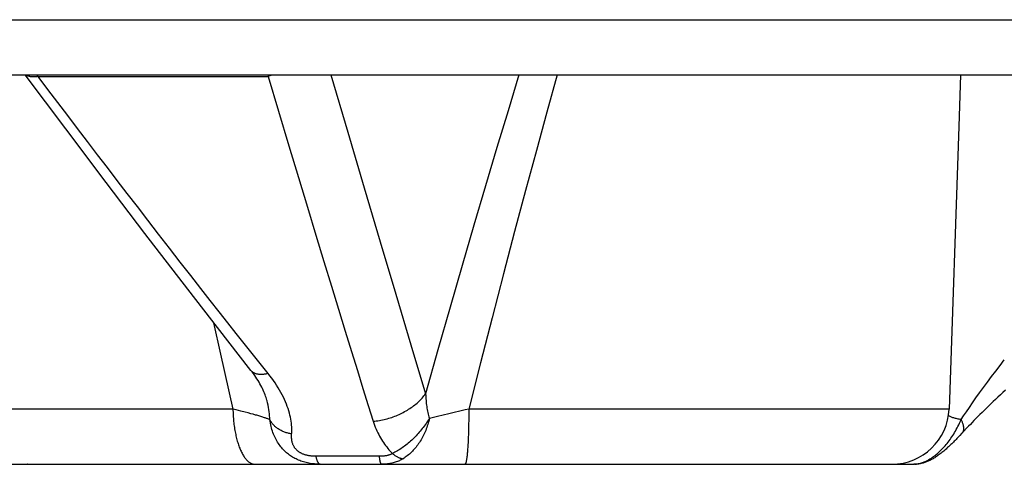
# Model space of a CAD drawing. Header units: millimetres. Extents: x 2060 to 2634, y 1467 to 1764.
# Tile 23 of 64: x 2539.854 to 2541.231, y 1569.689 to 1570.31. Entities that reach past the tile are written whole.
import ezdxf

# ---------------------------------------------------------------- set-up
doc = ezdxf.new("R2010")
doc.units = ezdxf.units.MM

msp = doc.modelspace()

# ---------------------------------------------------------------- linework, layer by layer
at = {"linetype": 'Continuous'}
for p, q in [((2538.8611, 1570.3103), (2541.4574, 1570.3103)), ((2538.8584, 1570.2331), (2542.0534, 1570.2331)), ((2539.9187, 1570.1578), (2539.8621, 1570.2331)), ((2539.8636, 1570.2327), (2539.863, 1570.2331)), ((2539.8643, 1570.2323), (2539.8636, 1570.2327)), ((2539.8649, 1570.232), (2539.8643, 1570.2323)), ((2539.8657, 1570.2317), (2539.8649, 1570.232)), ((2539.8664, 1570.2314), (2539.8657, 1570.2317)), ((2539.8801, 1570.231), (2539.8789, 1570.2331)), ((2540.2028, 1570.2331), (2540.2018, 1570.231)), ((2540.2042, 1570.232), (2540.203, 1570.2315)), ((2540.2054, 1570.2325), (2540.2042, 1570.232)), ((2540.2065, 1570.2331), (2540.2054, 1570.2325)), ((2540.2897, 1570.2331), (2540.3133, 1570.1532)), ((2540.5526, 1570.2331), (2540.5373, 1570.1831)), ((2540.6062, 1570.2331), (2540.5917, 1570.1811)), ((2541.1702, 1570.2331), (2541.1679, 1570.1612)), ((2539.8671, 1570.2312), (2539.8664, 1570.2314)), ((2539.8679, 1570.231), (2539.8671, 1570.2312)), ((2539.8687, 1570.2308), (2539.8679, 1570.231)), ((2539.8696, 1570.2306), (2539.8687, 1570.2308)), ((2539.8704, 1570.2305), (2539.8696, 1570.2306)), ((2539.8713, 1570.2304), (2539.8704, 1570.2305)), ((2539.8722, 1570.2303), (2539.8713, 1570.2304)), ((2539.8732, 1570.2303), (2539.8722, 1570.2303)), ((2539.8741, 1570.2303), (2539.8732, 1570.2303)), ((2539.8751, 1570.2303), (2539.8741, 1570.2303)), ((2539.876, 1570.2304), (2539.8751, 1570.2303)), ((2539.877, 1570.2305), (2539.876, 1570.2304)), ((2539.8781, 1570.2306), (2539.877, 1570.2305)), ((2539.8791, 1570.2308), (2539.8781, 1570.2306)), ((2539.8801, 1570.231), (2539.8791, 1570.2308)), ((2539.8801, 1570.231), (2540.2018, 1570.231)), ((2539.8939, 1570.2128), (2539.8801, 1570.231)), ((2540.203, 1570.2315), (2540.2018, 1570.231)), ((2540.2018, 1570.231), (2540.2309, 1570.134)), ((2539.9216, 1570.1763), (2539.8939, 1570.2128)), ((2540.5373, 1570.1831), (2540.5216, 1570.1315)), ((2540.5917, 1570.1811), (2540.5769, 1570.1273)), ((2539.9354, 1570.1581), (2539.9216, 1570.1763)), ((2539.9754, 1570.0829), (2539.9187, 1570.1578)), ((2539.9493, 1570.1399), (2539.9354, 1570.1581)), ((2540.3133, 1570.1532), (2540.3362, 1570.0755)), ((2541.1679, 1570.1612), (2541.1541, 1569.7663)), ((2541.1679, 1570.1612), (2541.1679, 1570.161)), ((2539.9632, 1570.1217), (2539.9493, 1570.1399)), ((2539.977, 1570.1036), (2539.9632, 1570.1217)), ((2540.2309, 1570.134), (2540.2442, 1570.0898)), ((2540.5216, 1570.1315), (2540.5057, 1570.0782)), ((2540.5769, 1570.1273), (2540.5618, 1570.0717)), ((2539.9908, 1570.0856), (2539.977, 1570.1036)), ((2540.0296, 1570.0116), (2539.9754, 1570.0829)), ((2540.0047, 1570.0675), (2539.9908, 1570.0856)), ((2540.2442, 1570.0898), (2540.2568, 1570.0482)), ((2540.0189, 1570.0491), (2540.0047, 1570.0675)), ((2540.3362, 1570.0755), (2540.3586, 1570.0001)), ((2540.5057, 1570.0782), (2540.4895, 1570.0234)), ((2540.5618, 1570.0717), (2540.5465, 1570.0143)), ((2540.0335, 1570.0301), (2540.0189, 1570.0491)), ((2540.2568, 1570.0482), (2540.2687, 1570.0091)), ((2540.0484, 1570.0108), (2540.0335, 1570.0301)), ((2540.0815, 1569.944), (2540.0296, 1570.0116)), ((2540.4895, 1570.0234), (2540.473, 1569.9669)), ((2540.5465, 1570.0143), (2540.5309, 1569.955)), ((2540.0637, 1569.9911), (2540.0484, 1570.0108)), ((2540.2687, 1570.0091), (2540.2798, 1569.9724)), ((2540.3586, 1570.0001), (2540.3803, 1569.927)), ((2540.0789, 1569.9715), (2540.0637, 1569.9911)), ((2540.0935, 1569.9527), (2540.0789, 1569.9715)), ((2540.2798, 1569.9724), (2540.2903, 1569.9379)), ((2540.473, 1569.9669), (2540.4563, 1569.9088)), ((2540.131, 1569.88), (2540.0815, 1569.944)), ((2540.1076, 1569.9348), (2540.0935, 1569.9527)), ((2540.5309, 1569.955), (2540.515, 1569.8939)), ((2540.1207, 1569.918), (2540.1076, 1569.9348)), ((2540.2903, 1569.9379), (2540.3002, 1569.9056)), ((2540.1333, 1569.902), (2540.1207, 1569.918)), ((2540.3803, 1569.927), (2540.4015, 1569.8561)), ((2540.1454, 1569.8867), (2540.1333, 1569.902)), ((2540.3002, 1569.9056), (2540.3096, 1569.8753)), ((2540.4563, 1569.9088), (2540.4393, 1569.849)), ((2540.515, 1569.8939), (2540.4988, 1569.831)), ((2540.1256, 1569.8869), (2540.1354, 1569.8428)), ((2540.1778, 1569.8201), (2540.131, 1569.88)), ((2540.1571, 1569.872), (2540.1454, 1569.8867)), ((2540.3096, 1569.8753), (2540.3183, 1569.8469)), ((2540.1684, 1569.8577), (2540.1571, 1569.872)), ((2540.1796, 1569.8437), (2540.1684, 1569.8577)), ((2540.3183, 1569.8469), (2540.3266, 1569.8202)), ((2540.4015, 1569.8561), (2540.422, 1569.7876)), ((2540.4393, 1569.849), (2540.422, 1569.7876)), ((2540.1354, 1569.8428), (2540.1526, 1569.7663)), ((2540.1907, 1569.8297), (2540.1796, 1569.8437)), ((2541.2253, 1569.8273), (2541.2313, 1569.8352)), ((2540.1794, 1569.8181), (2540.1778, 1569.8201)), ((2540.1782, 1569.8197), (2540.1778, 1569.8201)), ((2540.1787, 1569.8192), (2540.1782, 1569.8197)), ((2540.1792, 1569.8187), (2540.1787, 1569.8192)), ((2540.1797, 1569.8182), (2540.1792, 1569.8187)), ((2540.2017, 1569.816), (2540.1907, 1569.8297)), ((2540.3266, 1569.8202), (2540.3344, 1569.7952)), ((2540.4988, 1569.831), (2540.4825, 1569.7663)), ((2541.2134, 1569.8116), (2541.2193, 1569.8194)), ((2541.2193, 1569.8194), (2541.2253, 1569.8273)), ((2540.1812, 1569.8157), (2540.1794, 1569.8181)), ((2540.1803, 1569.8177), (2540.1797, 1569.8182)), ((2540.1809, 1569.8173), (2540.1803, 1569.8177)), ((2540.1816, 1569.8169), (2540.1809, 1569.8173)), ((2540.183, 1569.8133), (2540.1812, 1569.8157)), ((2540.1823, 1569.8165), (2540.1816, 1569.8169)), ((2540.183, 1569.8162), (2540.1823, 1569.8165)), ((2540.1837, 1569.8159), (2540.183, 1569.8162)), ((2540.1846, 1569.8109), (2540.183, 1569.8133)), ((2540.1845, 1569.8156), (2540.1837, 1569.8159)), ((2540.1852, 1569.8153), (2540.1845, 1569.8156)), ((2540.1862, 1569.8085), (2540.1846, 1569.8109)), ((2540.1861, 1569.8151), (2540.1852, 1569.8153)), ((2540.1869, 1569.8149), (2540.1861, 1569.8151)), ((2540.1877, 1569.8062), (2540.1862, 1569.8085)), ((2540.1878, 1569.8148), (2540.1869, 1569.8149)), ((2540.1891, 1569.8038), (2540.1877, 1569.8062)), ((2540.1886, 1569.8147), (2540.1878, 1569.8148)), ((2540.1895, 1569.8146), (2540.1886, 1569.8147)), ((2540.1905, 1569.8145), (2540.1895, 1569.8146)), ((2540.1914, 1569.8145), (2540.1905, 1569.8145)), ((2540.1924, 1569.8145), (2540.1914, 1569.8145)), ((2540.1934, 1569.8145), (2540.1924, 1569.8145)), ((2540.1944, 1569.8146), (2540.1934, 1569.8145)), ((2540.1954, 1569.8147), (2540.1944, 1569.8146)), ((2540.1964, 1569.8148), (2540.1954, 1569.8147)), ((2540.1974, 1569.815), (2540.1964, 1569.8148)), ((2540.1985, 1569.8152), (2540.1974, 1569.815)), ((2540.1996, 1569.8154), (2540.1985, 1569.8152)), ((2540.2006, 1569.8157), (2540.1996, 1569.8154)), ((2540.2017, 1569.816), (2540.2006, 1569.8157)), ((2540.2043, 1569.8127), (2540.2017, 1569.816)), ((2540.2068, 1569.8094), (2540.2043, 1569.8127)), ((2540.2092, 1569.8061), (2540.2068, 1569.8094)), ((2540.2115, 1569.8028), (2540.2092, 1569.8061)), ((2541.2077, 1569.8038), (2541.2134, 1569.8116)), ((2540.1904, 1569.8015), (2540.1891, 1569.8038)), ((2540.1917, 1569.7992), (2540.1904, 1569.8015)), ((2540.1929, 1569.797), (2540.1917, 1569.7992)), ((2540.194, 1569.7948), (2540.1929, 1569.797)), ((2540.195, 1569.7926), (2540.194, 1569.7948)), ((2540.1959, 1569.7905), (2540.195, 1569.7926)), ((2540.2137, 1569.7994), (2540.2115, 1569.8028)), ((2540.2158, 1569.7961), (2540.2137, 1569.7994)), ((2540.2178, 1569.7927), (2540.2158, 1569.7961)), ((2540.2197, 1569.7894), (2540.2178, 1569.7927)), ((2540.3344, 1569.7952), (2540.3418, 1569.7714)), ((2541.1968, 1569.7889), (2541.2021, 1569.7962)), ((2541.2021, 1569.7962), (2541.2077, 1569.8038)), ((2541.2328, 1569.7925), (2541.2293, 1569.7893)), ((2540.1968, 1569.7884), (2540.1959, 1569.7905)), ((2540.1976, 1569.7863), (2540.1968, 1569.7884)), ((2540.1983, 1569.7843), (2540.1976, 1569.7863)), ((2540.199, 1569.7824), (2540.1983, 1569.7843)), ((2540.1995, 1569.7805), (2540.199, 1569.7824)), ((2540.2001, 1569.7787), (2540.1995, 1569.7805)), ((2540.2003, 1569.7776), (2540.2001, 1569.7787)), ((2540.201, 1569.775), (2540.2003, 1569.7776)), ((2540.2214, 1569.7861), (2540.2197, 1569.7894)), ((2540.2231, 1569.7828), (2540.2214, 1569.7861)), ((2540.2246, 1569.7795), (2540.2231, 1569.7828)), ((2540.2261, 1569.7763), (2540.2246, 1569.7795)), ((2540.4115, 1569.776), (2540.413, 1569.7774)), ((2540.413, 1569.7774), (2540.4144, 1569.7788)), ((2540.4144, 1569.7788), (2540.4158, 1569.7802)), ((2540.4158, 1569.7802), (2540.4172, 1569.7816)), ((2540.4172, 1569.7816), (2540.4184, 1569.7831)), ((2540.4184, 1569.7831), (2540.4197, 1569.7846)), ((2540.4197, 1569.7846), (2540.4209, 1569.7861)), ((2540.4209, 1569.7861), (2540.422, 1569.7876)), ((2540.422, 1569.7876), (2540.4221, 1569.7851)), ((2540.4221, 1569.7851), (2540.4222, 1569.7828)), ((2540.4222, 1569.7828), (2540.4224, 1569.7805)), ((2540.4224, 1569.7805), (2540.4226, 1569.7782)), ((2540.4226, 1569.7782), (2540.4228, 1569.776)), ((2541.1869, 1569.775), (2541.1917, 1569.7818)), ((2541.1917, 1569.7818), (2541.1968, 1569.7889)), ((2541.219, 1569.7797), (2541.2157, 1569.7766)), ((2541.2224, 1569.7829), (2541.219, 1569.7797)), ((2541.2258, 1569.7861), (2541.2224, 1569.7829)), ((2541.2293, 1569.7893), (2541.2258, 1569.7861)), ((2540.1526, 1569.7663), (2539.7127, 1569.7663)), ((2540.1571, 1569.7651), (2540.1526, 1569.7663)), ((2540.1526, 1569.7663), (2540.1526, 1569.7641)), ((2540.1526, 1569.7641), (2540.1527, 1569.7619)), ((2540.1636, 1569.7635), (2540.1571, 1569.7651)), ((2540.1698, 1569.7619), (2540.1636, 1569.7635)), ((2540.2017, 1569.7717), (2540.201, 1569.775)), ((2540.2023, 1569.7686), (2540.2017, 1569.7717)), ((2540.2028, 1569.7655), (2540.2023, 1569.7686)), ((2540.2033, 1569.7625), (2540.2028, 1569.7655)), ((2540.2274, 1569.773), (2540.2261, 1569.7763)), ((2540.2286, 1569.7699), (2540.2274, 1569.773)), ((2540.2297, 1569.7668), (2540.2286, 1569.7699)), ((2540.2306, 1569.7637), (2540.2297, 1569.7668)), ((2540.2315, 1569.7607), (2540.2306, 1569.7637)), ((2540.3418, 1569.7714), (2540.3488, 1569.7491)), ((2540.3927, 1569.7626), (2540.3946, 1569.7636)), ((2540.3946, 1569.7636), (2540.3965, 1569.7647)), ((2540.3965, 1569.7647), (2540.3983, 1569.7659)), ((2540.3983, 1569.7659), (2540.4001, 1569.767)), ((2540.4001, 1569.767), (2540.4018, 1569.7682)), ((2540.4018, 1569.7682), (2540.4035, 1569.7695)), ((2540.4035, 1569.7695), (2540.4052, 1569.7707)), ((2540.4052, 1569.7707), (2540.4069, 1569.772)), ((2540.4069, 1569.772), (2540.4085, 1569.7733)), ((2540.4085, 1569.7733), (2540.41, 1569.7746)), ((2540.41, 1569.7746), (2540.4115, 1569.776)), ((2540.4228, 1569.776), (2540.423, 1569.7739)), ((2540.423, 1569.7739), (2540.4233, 1569.7718)), ((2540.4233, 1569.7718), (2540.4236, 1569.7697)), ((2540.4236, 1569.7697), (2540.4239, 1569.7676)), ((2540.4239, 1569.7676), (2540.4243, 1569.7655)), ((2540.4243, 1569.7655), (2540.4247, 1569.7635)), ((2540.4247, 1569.7635), (2540.4251, 1569.7614)), ((2540.4772, 1569.765), (2540.4544, 1569.7595)), ((2540.4825, 1569.7663), (2540.4772, 1569.765)), ((2540.4825, 1569.7641), (2540.4824, 1569.7575)), ((2541.1541, 1569.7663), (2540.4825, 1569.7663)), ((2540.4825, 1569.7663), (2540.4825, 1569.7641)), ((2541.1783, 1569.7625), (2541.1824, 1569.7686)), ((2541.1824, 1569.7686), (2541.1869, 1569.775)), ((2541.2031, 1569.7644), (2541.2001, 1569.7615)), ((2541.2062, 1569.7674), (2541.2031, 1569.7644)), ((2541.2093, 1569.7704), (2541.2062, 1569.7674)), ((2541.2125, 1569.7735), (2541.2093, 1569.7704)), ((2541.2157, 1569.7766), (2541.2125, 1569.7735)), ((2540.1527, 1569.7619), (2540.1528, 1569.7597)), ((2540.1528, 1569.7597), (2540.1529, 1569.7575)), ((2540.1529, 1569.7575), (2540.153, 1569.7554)), ((2540.153, 1569.7554), (2540.1532, 1569.7532)), ((2540.1532, 1569.7532), (2540.1533, 1569.7511)), ((2540.1533, 1569.7511), (2540.1535, 1569.7489)), ((2540.1738, 1569.7608), (2540.1698, 1569.7619)), ((2540.1775, 1569.7598), (2540.1738, 1569.7608)), ((2540.181, 1569.7589), (2540.1775, 1569.7598)), ((2540.1843, 1569.7579), (2540.181, 1569.7589)), ((2540.1859, 1569.7575), (2540.1843, 1569.7579)), ((2540.1889, 1569.7566), (2540.1859, 1569.7575)), ((2540.1917, 1569.7558), (2540.1889, 1569.7566)), ((2540.1942, 1569.755), (2540.1917, 1569.7558)), ((2540.1954, 1569.7546), (2540.1942, 1569.755)), ((2540.1966, 1569.7542), (2540.1954, 1569.7546)), ((2540.1976, 1569.7539), (2540.1966, 1569.7542)), ((2540.1987, 1569.7535), (2540.1976, 1569.7539)), ((2540.1996, 1569.7532), (2540.1987, 1569.7535)), ((2540.2005, 1569.7529), (2540.1996, 1569.7532)), ((2540.2014, 1569.7526), (2540.2005, 1569.7529)), ((2540.2022, 1569.7523), (2540.2014, 1569.7526)), ((2540.2029, 1569.752), (2540.2022, 1569.7523)), ((2540.2036, 1569.7518), (2540.2029, 1569.752)), ((2540.2036, 1569.7596), (2540.2033, 1569.7625)), ((2540.2039, 1569.7568), (2540.2036, 1569.7596)), ((2540.2042, 1569.7515), (2540.2036, 1569.7518)), ((2540.2041, 1569.7541), (2540.2039, 1569.7568)), ((2540.2042, 1569.7515), (2540.2041, 1569.7541)), ((2540.2045, 1569.7491), (2540.2042, 1569.7515)), ((2540.2047, 1569.7506), (2540.2042, 1569.7515)), ((2540.2051, 1569.7497), (2540.2047, 1569.7506)), ((2540.2323, 1569.7577), (2540.2315, 1569.7607)), ((2540.2329, 1569.7548), (2540.2323, 1569.7577)), ((2540.2335, 1569.752), (2540.2329, 1569.7548)), ((2540.2339, 1569.7492), (2540.2335, 1569.752)), ((2540.3531, 1569.7496), (2540.3553, 1569.7499)), ((2540.3553, 1569.7499), (2540.3575, 1569.7503)), ((2540.3575, 1569.7503), (2540.3596, 1569.7507)), ((2540.3596, 1569.7507), (2540.3618, 1569.7511)), ((2540.3618, 1569.7511), (2540.364, 1569.7516)), ((2540.364, 1569.7516), (2540.3661, 1569.7521)), ((2540.3661, 1569.7521), (2540.3683, 1569.7527)), ((2540.3683, 1569.7527), (2540.3704, 1569.7533)), ((2540.3704, 1569.7533), (2540.3725, 1569.7539)), ((2540.3725, 1569.7539), (2540.3746, 1569.7546)), ((2540.3746, 1569.7546), (2540.3767, 1569.7554)), ((2540.3767, 1569.7554), (2540.3788, 1569.7561)), ((2540.3788, 1569.7561), (2540.3808, 1569.7569)), ((2540.3808, 1569.7569), (2540.3829, 1569.7578)), ((2540.3829, 1569.7578), (2540.3849, 1569.7587)), ((2540.3849, 1569.7587), (2540.3869, 1569.7596)), ((2540.3869, 1569.7596), (2540.3889, 1569.7606)), ((2540.3889, 1569.7606), (2540.3908, 1569.7616)), ((2540.3908, 1569.7616), (2540.3927, 1569.7626)), ((2540.4251, 1569.7614), (2540.4256, 1569.7593)), ((2540.4262, 1569.7514), (2540.4251, 1569.7496)), ((2540.4256, 1569.7593), (2540.4262, 1569.7573)), ((2540.4262, 1569.7573), (2540.4267, 1569.7553)), ((2540.4273, 1569.7532), (2540.4262, 1569.7514)), ((2540.4268, 1569.7511), (2540.4263, 1569.7489)), ((2540.4267, 1569.7553), (2540.4273, 1569.7532)), ((2540.4273, 1569.7532), (2540.4268, 1569.7511)), ((2540.4388, 1569.7559), (2540.4273, 1569.7532)), ((2540.4544, 1569.7595), (2540.4388, 1569.7559)), ((2540.4823, 1569.7511), (2540.4822, 1569.7447)), ((2540.4824, 1569.7575), (2540.4823, 1569.7511)), ((2541.1536, 1569.7566), (2541.1532, 1569.7568)), ((2541.1545, 1569.7562), (2541.1536, 1569.7566)), ((2541.1554, 1569.7558), (2541.1545, 1569.7562)), ((2541.1563, 1569.7554), (2541.1554, 1569.7558)), ((2541.1573, 1569.755), (2541.1563, 1569.7554)), ((2541.1583, 1569.7546), (2541.1573, 1569.755)), ((2541.1594, 1569.7542), (2541.1583, 1569.7546)), ((2541.1605, 1569.7539), (2541.1594, 1569.7542)), ((2541.1617, 1569.7535), (2541.1605, 1569.7539)), ((2541.1629, 1569.7532), (2541.1617, 1569.7535)), ((2541.1641, 1569.7529), (2541.1629, 1569.7532)), ((2541.1654, 1569.7526), (2541.1641, 1569.7529)), ((2541.1667, 1569.7523), (2541.1654, 1569.7526)), ((2541.168, 1569.752), (2541.1667, 1569.7523)), ((2541.1694, 1569.7518), (2541.168, 1569.752)), ((2541.1709, 1569.7515), (2541.1694, 1569.7518)), ((2541.1698, 1569.7491), (2541.1709, 1569.7515)), ((2541.1709, 1569.7515), (2541.1744, 1569.7568)), ((2541.1713, 1569.7506), (2541.1709, 1569.7515)), ((2541.1718, 1569.7497), (2541.1713, 1569.7506)), ((2541.1744, 1569.7568), (2541.1783, 1569.7625)), ((2541.1889, 1569.7502), (2541.1863, 1569.7475)), ((2541.1916, 1569.7529), (2541.1889, 1569.7502)), ((2541.1944, 1569.7557), (2541.1916, 1569.7529)), ((2541.1972, 1569.7586), (2541.1944, 1569.7557)), ((2541.2001, 1569.7615), (2541.1972, 1569.7586)), ((2540.1535, 1569.7489), (2540.1538, 1569.7468)), ((2540.1538, 1569.7468), (2540.154, 1569.7447)), ((2540.154, 1569.7447), (2540.1543, 1569.7426)), ((2540.1543, 1569.7426), (2540.1546, 1569.7406)), ((2540.1546, 1569.7406), (2540.1549, 1569.7385)), ((2540.1549, 1569.7385), (2540.1552, 1569.7365)), ((2540.1552, 1569.7365), (2540.1556, 1569.7345)), ((2540.2049, 1569.7467), (2540.2045, 1569.7491)), ((2540.2054, 1569.7444), (2540.2049, 1569.7467)), ((2540.2057, 1569.7488), (2540.2051, 1569.7497)), ((2540.2059, 1569.7421), (2540.2054, 1569.7444)), ((2540.2063, 1569.7479), (2540.2057, 1569.7488)), ((2540.2065, 1569.7398), (2540.2059, 1569.7421)), ((2540.2069, 1569.747), (2540.2063, 1569.7479)), ((2540.2071, 1569.7376), (2540.2065, 1569.7398)), ((2540.2075, 1569.7461), (2540.2069, 1569.747)), ((2540.2078, 1569.7355), (2540.2071, 1569.7376)), ((2540.2082, 1569.7453), (2540.2075, 1569.7461)), ((2540.2089, 1569.7445), (2540.2082, 1569.7453)), ((2540.2097, 1569.7437), (2540.2089, 1569.7445)), ((2540.2105, 1569.7429), (2540.2097, 1569.7437)), ((2540.2113, 1569.7421), (2540.2105, 1569.7429)), ((2540.2122, 1569.7413), (2540.2113, 1569.7421)), ((2540.2131, 1569.7406), (2540.2122, 1569.7413)), ((2540.214, 1569.7399), (2540.2131, 1569.7406)), ((2540.215, 1569.7392), (2540.214, 1569.7399)), ((2540.2159, 1569.7385), (2540.215, 1569.7392)), ((2540.217, 1569.7379), (2540.2159, 1569.7385)), ((2540.218, 1569.7372), (2540.217, 1569.7379)), ((2540.2191, 1569.7366), (2540.218, 1569.7372)), ((2540.2201, 1569.7361), (2540.2191, 1569.7366)), ((2540.2213, 1569.7355), (2540.2201, 1569.7361)), ((2540.2343, 1569.7464), (2540.2339, 1569.7492)), ((2540.2346, 1569.7438), (2540.2343, 1569.7464)), ((2540.2348, 1569.7412), (2540.2346, 1569.7438)), ((2540.2349, 1569.7386), (2540.2348, 1569.7412)), ((2540.2348, 1569.7337), (2540.2349, 1569.7361)), ((2540.2349, 1569.7361), (2540.2349, 1569.7386)), ((2540.3488, 1569.7491), (2540.351, 1569.7493)), ((2540.3488, 1569.7491), (2540.3497, 1569.7463)), ((2540.3497, 1569.7463), (2540.3507, 1569.7436)), ((2540.3507, 1569.7436), (2540.3517, 1569.7409)), ((2540.351, 1569.7493), (2540.3531, 1569.7496)), ((2540.3517, 1569.7409), (2540.3528, 1569.7383)), ((2540.3528, 1569.7383), (2540.354, 1569.7357)), ((2540.416, 1569.7372), (2540.4146, 1569.7355)), ((2540.4174, 1569.7389), (2540.416, 1569.7372)), ((2540.4188, 1569.7406), (2540.4174, 1569.7389)), ((2540.4201, 1569.7424), (2540.4188, 1569.7406)), ((2540.4214, 1569.7441), (2540.4201, 1569.7424)), ((2540.4221, 1569.7365), (2540.4213, 1569.7346)), ((2540.4226, 1569.7459), (2540.4214, 1569.7441)), ((2540.4229, 1569.7386), (2540.4221, 1569.7365)), ((2540.4239, 1569.7477), (2540.4226, 1569.7459)), ((2540.4237, 1569.7406), (2540.4229, 1569.7386)), ((2540.4244, 1569.7426), (2540.4237, 1569.7406)), ((2540.4251, 1569.7496), (2540.4239, 1569.7477)), ((2540.4251, 1569.7447), (2540.4244, 1569.7426)), ((2540.4257, 1569.7468), (2540.4251, 1569.7447)), ((2540.4263, 1569.7489), (2540.4257, 1569.7468)), ((2540.4821, 1569.7385), (2540.4819, 1569.7345)), ((2540.4822, 1569.7447), (2540.4821, 1569.7385)), ((2541.163, 1569.7355), (2541.1642, 1569.7376)), ((2541.1642, 1569.7376), (2541.1654, 1569.7398)), ((2541.1654, 1569.7398), (2541.1665, 1569.7421)), ((2541.1665, 1569.7421), (2541.1677, 1569.7444)), ((2541.1677, 1569.7444), (2541.1688, 1569.7467)), ((2541.1688, 1569.7467), (2541.1698, 1569.7491)), ((2541.1722, 1569.7488), (2541.1718, 1569.7497)), ((2541.1726, 1569.7479), (2541.1722, 1569.7488)), ((2541.1729, 1569.747), (2541.1726, 1569.7479)), ((2541.1733, 1569.7461), (2541.1729, 1569.747)), ((2541.1736, 1569.7453), (2541.1733, 1569.7461)), ((2541.1738, 1569.7445), (2541.1736, 1569.7453)), ((2541.174, 1569.7436), (2541.1738, 1569.7445)), ((2541.1742, 1569.7429), (2541.174, 1569.7436)), ((2541.1741, 1569.7355), (2541.1743, 1569.7361)), ((2541.1744, 1569.7421), (2541.1742, 1569.7429)), ((2541.1743, 1569.7361), (2541.1745, 1569.7366)), ((2541.1745, 1569.7413), (2541.1744, 1569.7421)), ((2541.1789, 1569.7398), (2541.1744, 1569.735)), ((2541.1746, 1569.7406), (2541.1745, 1569.7413)), ((2541.1745, 1569.7366), (2541.1746, 1569.7372)), ((2541.1747, 1569.7399), (2541.1746, 1569.7406)), ((2541.1746, 1569.7379), (2541.1747, 1569.7385)), ((2541.1746, 1569.7372), (2541.1746, 1569.7379)), ((2541.1747, 1569.7392), (2541.1747, 1569.7399)), ((2541.1747, 1569.7385), (2541.1747, 1569.7392)), ((2541.1813, 1569.7423), (2541.1789, 1569.7398)), ((2541.1838, 1569.7449), (2541.1813, 1569.7423)), ((2541.1863, 1569.7475), (2541.1838, 1569.7449)), ((2540.1556, 1569.7345), (2540.156, 1569.7326)), ((2540.156, 1569.7326), (2540.1564, 1569.7306)), ((2540.1564, 1569.7306), (2540.1568, 1569.7287)), ((2540.1568, 1569.7287), (2540.1572, 1569.7268)), ((2540.1572, 1569.7268), (2540.1577, 1569.725)), ((2540.1577, 1569.725), (2540.1582, 1569.7232)), ((2540.1582, 1569.7232), (2540.1587, 1569.7214)), ((2540.2085, 1569.7334), (2540.2078, 1569.7355)), ((2540.2093, 1569.7313), (2540.2085, 1569.7334)), ((2540.2101, 1569.7293), (2540.2093, 1569.7313)), ((2540.211, 1569.7273), (2540.2101, 1569.7293)), ((2540.2119, 1569.7254), (2540.211, 1569.7273)), ((2540.2129, 1569.7235), (2540.2119, 1569.7254)), ((2540.2139, 1569.7217), (2540.2129, 1569.7235)), ((2540.2224, 1569.735), (2540.2213, 1569.7355)), ((2540.2236, 1569.7345), (2540.2224, 1569.735)), ((2540.2247, 1569.734), (2540.2236, 1569.7345)), ((2540.2259, 1569.7336), (2540.2247, 1569.734)), ((2540.2271, 1569.7332), (2540.2259, 1569.7336)), ((2540.2284, 1569.7328), (2540.2271, 1569.7332)), ((2540.2296, 1569.7325), (2540.2284, 1569.7328)), ((2540.2309, 1569.7322), (2540.2296, 1569.7325)), ((2540.2321, 1569.7319), (2540.2309, 1569.7322)), ((2540.2334, 1569.7316), (2540.2321, 1569.7319)), ((2540.2347, 1569.7314), (2540.2334, 1569.7316)), ((2540.2346, 1569.7298), (2540.2348, 1569.7337)), ((2540.2346, 1569.7282), (2540.2346, 1569.7298)), ((2540.2346, 1569.7268), (2540.2346, 1569.7282)), ((2540.2347, 1569.7254), (2540.2346, 1569.7268)), ((2540.2348, 1569.7241), (2540.2347, 1569.7254)), ((2540.2349, 1569.7229), (2540.2348, 1569.7241)), ((2540.2351, 1569.7217), (2540.2349, 1569.7229)), ((2540.354, 1569.7357), (2540.3551, 1569.7332)), ((2540.3551, 1569.7332), (2540.3564, 1569.7308)), ((2540.3564, 1569.7308), (2540.3577, 1569.7284)), ((2540.3577, 1569.7284), (2540.359, 1569.7261)), ((2540.359, 1569.7261), (2540.3603, 1569.7238)), ((2540.3603, 1569.7238), (2540.3617, 1569.7216)), ((2540.4026, 1569.7228), (2540.401, 1569.7213)), ((2540.4041, 1569.7243), (2540.4026, 1569.7228)), ((2540.4057, 1569.7258), (2540.4041, 1569.7243)), ((2540.4073, 1569.7274), (2540.4057, 1569.7258)), ((2540.4088, 1569.7289), (2540.4073, 1569.7274)), ((2540.4103, 1569.7305), (2540.4088, 1569.7289)), ((2540.4118, 1569.7322), (2540.4103, 1569.7305)), ((2540.4132, 1569.7338), (2540.4118, 1569.7322)), ((2540.4146, 1569.7355), (2540.4132, 1569.7338)), ((2540.4156, 1569.7232), (2540.4145, 1569.7215)), ((2540.4167, 1569.725), (2540.4156, 1569.7232)), ((2540.4177, 1569.7269), (2540.4167, 1569.725)), ((2540.4186, 1569.7288), (2540.4177, 1569.7269)), ((2540.4196, 1569.7307), (2540.4186, 1569.7288)), ((2540.4205, 1569.7326), (2540.4196, 1569.7307)), ((2540.4213, 1569.7346), (2540.4205, 1569.7326)), ((2540.4815, 1569.7232), (2540.4813, 1569.7197)), ((2540.4816, 1569.7268), (2540.4815, 1569.7232)), ((2540.4818, 1569.7306), (2540.4816, 1569.7268)), ((2540.4819, 1569.7345), (2540.4818, 1569.7306)), ((2541.154, 1569.7217), (2541.1554, 1569.7235)), ((2541.1554, 1569.7235), (2541.1567, 1569.7254)), ((2541.1567, 1569.7254), (2541.158, 1569.7273)), ((2541.158, 1569.7273), (2541.1593, 1569.7293)), ((2541.1593, 1569.7293), (2541.1605, 1569.7313)), ((2541.1605, 1569.7313), (2541.1618, 1569.7334)), ((2541.1626, 1569.7225), (2541.1613, 1569.7213)), ((2541.1618, 1569.7334), (2541.163, 1569.7355)), ((2541.1638, 1569.7238), (2541.1626, 1569.7225)), ((2541.1651, 1569.7251), (2541.1638, 1569.7238)), ((2541.1664, 1569.7264), (2541.1651, 1569.7251)), ((2541.169, 1569.7292), (2541.1664, 1569.7264)), ((2541.1716, 1569.732), (2541.169, 1569.7292)), ((2541.1744, 1569.735), (2541.1716, 1569.732)), ((2541.1727, 1569.7332), (2541.1731, 1569.7336)), ((2541.1731, 1569.7336), (2541.1734, 1569.734)), ((2541.1734, 1569.734), (2541.1737, 1569.7345)), ((2541.1737, 1569.7345), (2541.1739, 1569.735)), ((2541.1739, 1569.735), (2541.1741, 1569.7355)), ((2540.1587, 1569.7214), (2540.1592, 1569.7197)), ((2540.1592, 1569.7197), (2540.1597, 1569.718)), ((2540.1597, 1569.718), (2540.1603, 1569.7163)), ((2540.1603, 1569.7163), (2540.1609, 1569.7147)), ((2540.1609, 1569.7147), (2540.1615, 1569.7131)), ((2540.1615, 1569.7131), (2540.1621, 1569.7115)), ((2540.1621, 1569.7115), (2540.1627, 1569.71)), ((2540.1627, 1569.71), (2540.1633, 1569.7086)), ((2540.1633, 1569.7086), (2540.164, 1569.7072)), ((2540.215, 1569.7199), (2540.2139, 1569.7217)), ((2540.2161, 1569.7182), (2540.215, 1569.7199)), ((2540.2172, 1569.7165), (2540.2161, 1569.7182)), ((2540.2184, 1569.7149), (2540.2172, 1569.7165)), ((2540.2196, 1569.7134), (2540.2184, 1569.7149)), ((2540.2209, 1569.7119), (2540.2196, 1569.7134)), ((2540.2221, 1569.7105), (2540.2209, 1569.7119)), ((2540.2234, 1569.7091), (2540.2221, 1569.7105)), ((2540.2248, 1569.7078), (2540.2234, 1569.7091)), ((2540.2353, 1569.7206), (2540.2351, 1569.7217)), ((2540.2356, 1569.7196), (2540.2353, 1569.7206)), ((2540.2359, 1569.7186), (2540.2356, 1569.7196)), ((2540.2362, 1569.7177), (2540.2359, 1569.7186)), ((2540.2365, 1569.7168), (2540.2362, 1569.7177)), ((2540.2369, 1569.7159), (2540.2365, 1569.7168)), ((2540.2372, 1569.7151), (2540.2369, 1569.7159)), ((2540.2376, 1569.7144), (2540.2372, 1569.7151)), ((2540.238, 1569.7137), (2540.2376, 1569.7144)), ((2540.2384, 1569.713), (2540.238, 1569.7137)), ((2540.2389, 1569.7123), (2540.2384, 1569.713)), ((2540.2393, 1569.7117), (2540.2389, 1569.7123)), ((2540.2398, 1569.7111), (2540.2393, 1569.7117)), ((2540.2403, 1569.7105), (2540.2398, 1569.7111)), ((2540.2408, 1569.7099), (2540.2403, 1569.7105)), ((2540.2413, 1569.7094), (2540.2408, 1569.7099)), ((2540.2418, 1569.7089), (2540.2413, 1569.7094)), ((2540.2424, 1569.7084), (2540.2418, 1569.7089)), ((2540.3617, 1569.7216), (2540.3631, 1569.7194)), ((2540.3631, 1569.7194), (2540.3646, 1569.7173)), ((2540.3646, 1569.7173), (2540.3661, 1569.7153)), ((2540.3661, 1569.7153), (2540.3676, 1569.7133)), ((2540.3676, 1569.7133), (2540.3692, 1569.7113)), ((2540.3692, 1569.7113), (2540.3707, 1569.7094)), ((2540.3707, 1569.7094), (2540.3724, 1569.7076)), ((2540.3843, 1569.7088), (2540.3825, 1569.7077)), ((2540.386, 1569.7099), (2540.3843, 1569.7088)), ((2540.3877, 1569.711), (2540.386, 1569.7099)), ((2540.3894, 1569.7121), (2540.3877, 1569.711)), ((2540.3911, 1569.7133), (2540.3894, 1569.7121)), ((2540.3927, 1569.7146), (2540.3911, 1569.7133)), ((2540.3944, 1569.7159), (2540.3927, 1569.7146)), ((2540.3961, 1569.7172), (2540.3944, 1569.7159)), ((2540.3977, 1569.7185), (2540.3961, 1569.7172)), ((2540.3993, 1569.7199), (2540.3977, 1569.7185)), ((2540.401, 1569.7213), (2540.3993, 1569.7199)), ((2540.4048, 1569.7087), (2540.4035, 1569.7073)), ((2540.4061, 1569.7101), (2540.4048, 1569.7087)), ((2540.4074, 1569.7116), (2540.4061, 1569.7101)), ((2540.4087, 1569.7132), (2540.4074, 1569.7116)), ((2540.4099, 1569.7147), (2540.4087, 1569.7132)), ((2540.4111, 1569.7164), (2540.4099, 1569.7147)), ((2540.4123, 1569.718), (2540.4111, 1569.7164)), ((2540.4134, 1569.7197), (2540.4123, 1569.718)), ((2540.4145, 1569.7215), (2540.4134, 1569.7197)), ((2540.4807, 1569.71), (2540.4805, 1569.7072)), ((2540.4809, 1569.7131), (2540.4807, 1569.71)), ((2540.4811, 1569.7163), (2540.4809, 1569.7131)), ((2540.4813, 1569.7197), (2540.4811, 1569.7163)), ((2541.1417, 1569.7078), (2541.1431, 1569.7091)), ((2541.1431, 1569.7091), (2541.1444, 1569.7105)), ((2541.1444, 1569.7105), (2541.1458, 1569.7119)), ((2541.1458, 1569.7119), (2541.1472, 1569.7134)), ((2541.1477, 1569.7085), (2541.1465, 1569.7076)), ((2541.1472, 1569.7134), (2541.1485, 1569.7149)), ((2541.1488, 1569.7095), (2541.1477, 1569.7085)), ((2541.1485, 1569.7149), (2541.1499, 1569.7165)), ((2541.1498, 1569.7104), (2541.1488, 1569.7095)), ((2541.1509, 1569.7114), (2541.1498, 1569.7104)), ((2541.1499, 1569.7165), (2541.1513, 1569.7182)), ((2541.152, 1569.7123), (2541.1509, 1569.7114)), ((2541.1513, 1569.7182), (2541.1526, 1569.7199)), ((2541.1531, 1569.7133), (2541.152, 1569.7123)), ((2541.1526, 1569.7199), (2541.154, 1569.7217)), ((2541.1542, 1569.7144), (2541.1531, 1569.7133)), ((2541.1553, 1569.7154), (2541.1542, 1569.7144)), ((2541.1565, 1569.7165), (2541.1553, 1569.7154)), ((2541.1577, 1569.7177), (2541.1565, 1569.7165)), ((2541.1589, 1569.7188), (2541.1577, 1569.7177)), ((2541.1601, 1569.72), (2541.1589, 1569.7188)), ((2541.1613, 1569.7213), (2541.1601, 1569.72)), ((2540.164, 1569.7072), (2540.1646, 1569.7058)), ((2540.1646, 1569.7058), (2540.1653, 1569.7045)), ((2540.1653, 1569.7045), (2540.166, 1569.7032)), ((2540.166, 1569.7032), (2540.1667, 1569.702)), ((2540.1667, 1569.702), (2540.1675, 1569.7008)), ((2540.1675, 1569.7008), (2540.1682, 1569.6997)), ((2540.1682, 1569.6997), (2540.1689, 1569.6986)), ((2540.1689, 1569.6986), (2540.1697, 1569.6976)), ((2540.1697, 1569.6976), (2540.1705, 1569.6967)), ((2540.1705, 1569.6967), (2540.1713, 1569.6957)), ((2540.1713, 1569.6957), (2540.172, 1569.6949)), ((2540.172, 1569.6949), (2540.1728, 1569.6941)), ((2540.2261, 1569.7065), (2540.2248, 1569.7078)), ((2540.2274, 1569.7053), (2540.2261, 1569.7065)), ((2540.2288, 1569.7042), (2540.2274, 1569.7053)), ((2540.2302, 1569.7031), (2540.2288, 1569.7042)), ((2540.2317, 1569.702), (2540.2302, 1569.7031)), ((2540.2331, 1569.701), (2540.2317, 1569.702)), ((2540.2346, 1569.7), (2540.2331, 1569.701)), ((2540.2361, 1569.6991), (2540.2346, 1569.7)), ((2540.2377, 1569.6982), (2540.2361, 1569.6991)), ((2540.2393, 1569.6973), (2540.2377, 1569.6982)), ((2540.2409, 1569.6965), (2540.2393, 1569.6973)), ((2540.2425, 1569.6957), (2540.2409, 1569.6965)), ((2540.2429, 1569.7079), (2540.2424, 1569.7084)), ((2540.2442, 1569.695), (2540.2425, 1569.6957)), ((2540.2435, 1569.7074), (2540.2429, 1569.7079)), ((2540.2441, 1569.707), (2540.2435, 1569.7074)), ((2540.2447, 1569.7065), (2540.2441, 1569.707)), ((2540.2459, 1569.6943), (2540.2442, 1569.695)), ((2540.2453, 1569.7061), (2540.2447, 1569.7065)), ((2540.246, 1569.7057), (2540.2453, 1569.7061)), ((2540.2467, 1569.7053), (2540.246, 1569.7057)), ((2540.2473, 1569.7049), (2540.2467, 1569.7053)), ((2540.2481, 1569.7045), (2540.2473, 1569.7049)), ((2540.2488, 1569.7041), (2540.2481, 1569.7045)), ((2540.2496, 1569.7038), (2540.2488, 1569.7041)), ((2540.2504, 1569.7034), (2540.2496, 1569.7038)), ((2540.2512, 1569.7031), (2540.2504, 1569.7034)), ((2540.252, 1569.7028), (2540.2512, 1569.7031)), ((2540.2529, 1569.7025), (2540.252, 1569.7028)), ((2540.2538, 1569.7022), (2540.2529, 1569.7025)), ((2540.2547, 1569.7019), (2540.2538, 1569.7022)), ((2540.2557, 1569.7017), (2540.2547, 1569.7019)), ((2540.2567, 1569.7014), (2540.2557, 1569.7017)), ((2540.2577, 1569.7012), (2540.2567, 1569.7014)), ((2540.2587, 1569.701), (2540.2577, 1569.7012)), ((2540.2598, 1569.7008), (2540.2587, 1569.701)), ((2540.261, 1569.7007), (2540.2598, 1569.7008)), ((2540.2621, 1569.7005), (2540.261, 1569.7007)), ((2540.2633, 1569.7004), (2540.2621, 1569.7005)), ((2540.2646, 1569.7003), (2540.2633, 1569.7004)), ((2540.2658, 1569.7002), (2540.2646, 1569.7003)), ((2540.2671, 1569.7002), (2540.2658, 1569.7002)), ((2540.2684, 1569.7002), (2540.2671, 1569.7002)), ((2540.3571, 1569.7002), (2540.2684, 1569.7002)), ((2540.2684, 1569.7002), (2540.2686, 1569.6993)), ((2540.2686, 1569.6993), (2540.2688, 1569.6985)), ((2540.2688, 1569.6985), (2540.2691, 1569.6977)), ((2540.2691, 1569.6977), (2540.2693, 1569.6969)), ((2540.2693, 1569.6969), (2540.2695, 1569.6961)), ((2540.2695, 1569.6961), (2540.2698, 1569.6954)), ((2540.2698, 1569.6954), (2540.27, 1569.6948)), ((2540.27, 1569.6948), (2540.2703, 1569.6941)), ((2540.3571, 1569.7002), (2540.3572, 1569.6993)), ((2540.3584, 1569.7002), (2540.3571, 1569.7002)), ((2540.3572, 1569.6993), (2540.3573, 1569.6985)), ((2540.3573, 1569.6985), (2540.3574, 1569.6977)), ((2540.3574, 1569.6977), (2540.3575, 1569.6969)), ((2540.3575, 1569.6969), (2540.3576, 1569.6961)), ((2540.3576, 1569.6961), (2540.3577, 1569.6954)), ((2540.3577, 1569.6954), (2540.3578, 1569.6948)), ((2540.3578, 1569.6948), (2540.3579, 1569.6941)), ((2540.3596, 1569.7002), (2540.3584, 1569.7002)), ((2540.3608, 1569.7003), (2540.3596, 1569.7002)), ((2540.3619, 1569.7004), (2540.3608, 1569.7003)), ((2540.363, 1569.7005), (2540.3619, 1569.7004)), ((2540.3641, 1569.7006), (2540.363, 1569.7005)), ((2540.3651, 1569.7007), (2540.3641, 1569.7006)), ((2540.3661, 1569.7009), (2540.3651, 1569.7007)), ((2540.3671, 1569.7011), (2540.3661, 1569.7009)), ((2540.3681, 1569.7013), (2540.3671, 1569.7011)), ((2540.369, 1569.7015), (2540.3681, 1569.7013)), ((2540.3698, 1569.7017), (2540.369, 1569.7015)), ((2540.3707, 1569.702), (2540.3698, 1569.7017)), ((2540.3715, 1569.7022), (2540.3707, 1569.702)), ((2540.3722, 1569.7025), (2540.3715, 1569.7022)), ((2540.373, 1569.7028), (2540.3722, 1569.7025)), ((2540.3724, 1569.7076), (2540.374, 1569.7058)), ((2540.3737, 1569.7031), (2540.373, 1569.7028)), ((2540.3744, 1569.7034), (2540.3737, 1569.7031)), ((2540.374, 1569.7058), (2540.3757, 1569.704)), ((2540.375, 1569.7037), (2540.3744, 1569.7034)), ((2540.3757, 1569.704), (2540.375, 1569.7037)), ((2540.3774, 1569.7049), (2540.3757, 1569.704)), ((2540.3757, 1569.704), (2540.3765, 1569.7034)), ((2540.3765, 1569.7034), (2540.3774, 1569.7027)), ((2540.3791, 1569.7058), (2540.3774, 1569.7049)), ((2540.3774, 1569.7027), (2540.3782, 1569.7021)), ((2540.3782, 1569.7021), (2540.3791, 1569.7015)), ((2540.3808, 1569.7068), (2540.3791, 1569.7058)), ((2540.3791, 1569.7015), (2540.3799, 1569.7009)), ((2540.3799, 1569.7009), (2540.3808, 1569.7004)), ((2540.3825, 1569.7077), (2540.3808, 1569.7068)), ((2540.3808, 1569.7004), (2540.3816, 1569.6999)), ((2540.3816, 1569.6999), (2540.3825, 1569.6994)), ((2540.3825, 1569.6994), (2540.3833, 1569.699)), ((2540.3833, 1569.699), (2540.3841, 1569.6986)), ((2540.3841, 1569.6986), (2540.3849, 1569.6983)), ((2540.3849, 1569.6983), (2540.3858, 1569.698)), ((2540.3866, 1569.6947), (2540.3853, 1569.6941)), ((2540.3858, 1569.698), (2540.3866, 1569.6977)), ((2540.3866, 1569.6977), (2540.3874, 1569.6974)), ((2540.3879, 1569.6954), (2540.3866, 1569.6947)), ((2540.3874, 1569.6974), (2540.3882, 1569.6972)), ((2540.3892, 1569.6961), (2540.3879, 1569.6954)), ((2540.3882, 1569.6972), (2540.3889, 1569.6971)), ((2540.3889, 1569.6971), (2540.3897, 1569.6969)), ((2540.3905, 1569.6968), (2540.3892, 1569.6961)), ((2540.3897, 1569.6969), (2540.3905, 1569.6968)), ((2540.392, 1569.6978), (2540.3905, 1569.6968)), ((2540.3935, 1569.6988), (2540.392, 1569.6978)), ((2540.395, 1569.6999), (2540.3935, 1569.6988)), ((2540.3964, 1569.701), (2540.395, 1569.6999)), ((2540.3979, 1569.7021), (2540.3964, 1569.701)), ((2540.3993, 1569.7033), (2540.3979, 1569.7021)), ((2540.4007, 1569.7046), (2540.3993, 1569.7033)), ((2540.4021, 1569.7059), (2540.4007, 1569.7046)), ((2540.4035, 1569.7073), (2540.4021, 1569.7059)), ((2540.4791, 1569.6949), (2540.4789, 1569.6941)), ((2540.4792, 1569.6957), (2540.4791, 1569.6949)), ((2540.4793, 1569.6967), (2540.4792, 1569.6957)), ((2540.4795, 1569.6976), (2540.4793, 1569.6967)), ((2540.4796, 1569.6986), (2540.4795, 1569.6976)), ((2540.4797, 1569.6997), (2540.4796, 1569.6986)), ((2540.4799, 1569.7008), (2540.4797, 1569.6997)), ((2540.48, 1569.702), (2540.4799, 1569.7008)), ((2540.4801, 1569.7032), (2540.48, 1569.702)), ((2540.4802, 1569.7045), (2540.4801, 1569.7032)), ((2540.4804, 1569.7058), (2540.4802, 1569.7045)), ((2540.4805, 1569.7072), (2540.4804, 1569.7058)), ((2541.1233, 1569.6943), (2541.1246, 1569.695)), ((2541.1246, 1569.695), (2541.1259, 1569.6957)), ((2541.1259, 1569.6957), (2541.1272, 1569.6965)), ((2541.1282, 1569.695), (2541.127, 1569.6944)), ((2541.1272, 1569.6965), (2541.1285, 1569.6973)), ((2541.1293, 1569.6956), (2541.1282, 1569.695)), ((2541.1285, 1569.6973), (2541.1298, 1569.6982)), ((2541.1305, 1569.6963), (2541.1293, 1569.6956)), ((2541.1298, 1569.6982), (2541.1311, 1569.6991)), ((2541.1317, 1569.6969), (2541.1305, 1569.6963)), ((2541.1311, 1569.6991), (2541.1324, 1569.7)), ((2541.1328, 1569.6976), (2541.1317, 1569.6969)), ((2541.1324, 1569.7), (2541.1337, 1569.701)), ((2541.134, 1569.6983), (2541.1328, 1569.6976)), ((2541.1337, 1569.701), (2541.135, 1569.702)), ((2541.1352, 1569.6991), (2541.134, 1569.6983)), ((2541.135, 1569.702), (2541.1364, 1569.7031)), ((2541.1364, 1569.6999), (2541.1352, 1569.6991)), ((2541.1364, 1569.7031), (2541.1377, 1569.7042)), ((2541.1377, 1569.7007), (2541.1364, 1569.6999)), ((2541.1377, 1569.7042), (2541.139, 1569.7053)), ((2541.1389, 1569.7016), (2541.1377, 1569.7007)), ((2541.1402, 1569.7026), (2541.1389, 1569.7016)), ((2541.139, 1569.7053), (2541.1404, 1569.7065)), ((2541.1415, 1569.7036), (2541.1402, 1569.7026)), ((2541.1404, 1569.7065), (2541.1417, 1569.7078)), ((2541.1428, 1569.7046), (2541.1415, 1569.7036)), ((2541.1441, 1569.7056), (2541.1428, 1569.7046)), ((2541.1453, 1569.7066), (2541.1441, 1569.7056)), ((2541.1465, 1569.7076), (2541.1453, 1569.7066)), ((2539.7927, 1569.6891), (2541.105, 1569.6891)), ((2539.8656, 1569.6891), (2539.8652, 1569.6891)), ((2540.1728, 1569.6941), (2540.1736, 1569.6934)), ((2540.1736, 1569.6934), (2540.1745, 1569.6927)), ((2540.1745, 1569.6927), (2540.1753, 1569.6921)), ((2540.1753, 1569.6921), (2540.1761, 1569.6915)), ((2540.1761, 1569.6915), (2540.1769, 1569.691)), ((2540.1769, 1569.691), (2540.1778, 1569.6905)), ((2540.1778, 1569.6905), (2540.1786, 1569.6902)), ((2540.1786, 1569.6902), (2540.1795, 1569.6898)), ((2540.1795, 1569.6898), (2540.1803, 1569.6896)), ((2540.1803, 1569.6896), (2540.1812, 1569.6893)), ((2540.1812, 1569.6893), (2540.182, 1569.6892)), ((2540.182, 1569.6892), (2540.1829, 1569.6891)), ((2540.1829, 1569.6891), (2540.1837, 1569.6891)), ((2540.2477, 1569.6936), (2540.2459, 1569.6943)), ((2540.2494, 1569.693), (2540.2477, 1569.6936)), ((2540.2512, 1569.6924), (2540.2494, 1569.693)), ((2540.2531, 1569.6919), (2540.2512, 1569.6924)), ((2540.2549, 1569.6914), (2540.2531, 1569.6919)), ((2540.2568, 1569.691), (2540.2549, 1569.6914)), ((2540.2587, 1569.6906), (2540.2568, 1569.691)), ((2540.2607, 1569.6902), (2540.2587, 1569.6906)), ((2540.2626, 1569.6899), (2540.2607, 1569.6902)), ((2540.2646, 1569.6897), (2540.2626, 1569.6899)), ((2540.2665, 1569.6895), (2540.2646, 1569.6897)), ((2540.2685, 1569.6893), (2540.2665, 1569.6895)), ((2540.2706, 1569.6892), (2540.2685, 1569.6893)), ((2540.2703, 1569.6941), (2540.2705, 1569.6935)), ((2540.2705, 1569.6935), (2540.2708, 1569.693)), ((2540.2726, 1569.6891), (2540.2706, 1569.6892)), ((2540.2708, 1569.693), (2540.271, 1569.6924)), ((2540.271, 1569.6924), (2540.2713, 1569.6919)), ((2540.2713, 1569.6919), (2540.2716, 1569.6915)), ((2540.2716, 1569.6915), (2540.2718, 1569.6911)), ((2540.2718, 1569.6911), (2540.2721, 1569.6907)), ((2540.2721, 1569.6907), (2540.2724, 1569.6904)), ((2540.2724, 1569.6904), (2540.2727, 1569.6901)), ((2540.2747, 1569.6891), (2540.2726, 1569.6891)), ((2540.2727, 1569.6901), (2540.273, 1569.6898)), ((2540.273, 1569.6898), (2540.2732, 1569.6896)), ((2540.2732, 1569.6896), (2540.2735, 1569.6894)), ((2540.2735, 1569.6894), (2540.2738, 1569.6893)), ((2540.2738, 1569.6893), (2540.2741, 1569.6892)), ((2540.2741, 1569.6892), (2540.2744, 1569.6891)), ((2540.2744, 1569.6891), (2540.2747, 1569.6891)), ((2540.3579, 1569.6941), (2540.3581, 1569.6935)), ((2540.3581, 1569.6935), (2540.3582, 1569.693)), ((2540.3582, 1569.693), (2540.3583, 1569.6924)), ((2540.3583, 1569.6924), (2540.3584, 1569.6919)), ((2540.3584, 1569.6919), (2540.3586, 1569.6915)), ((2540.3586, 1569.6915), (2540.3587, 1569.6911)), ((2540.3587, 1569.6911), (2540.3588, 1569.6907)), ((2540.3588, 1569.6907), (2540.3589, 1569.6904)), ((2540.3589, 1569.6904), (2540.3591, 1569.6901)), ((2540.3591, 1569.6901), (2540.3592, 1569.6898)), ((2540.3592, 1569.6898), (2540.3593, 1569.6896)), ((2540.3593, 1569.6896), (2540.3595, 1569.6894)), ((2540.3595, 1569.6894), (2540.3596, 1569.6893)), ((2540.3596, 1569.6893), (2540.3597, 1569.6892)), ((2540.3597, 1569.6892), (2540.3599, 1569.6891)), ((2540.3599, 1569.6891), (2540.36, 1569.6891)), ((2540.3617, 1569.6891), (2540.36, 1569.6891)), ((2540.3635, 1569.6892), (2540.3617, 1569.6891)), ((2540.3652, 1569.6893), (2540.3635, 1569.6892)), ((2540.3669, 1569.6894), (2540.3652, 1569.6893)), ((2540.3685, 1569.6896), (2540.3669, 1569.6894)), ((2540.3702, 1569.6898), (2540.3685, 1569.6896)), ((2540.3718, 1569.69), (2540.3702, 1569.6898)), ((2540.3734, 1569.6903), (2540.3718, 1569.69)), ((2540.375, 1569.6907), (2540.3734, 1569.6903)), ((2540.3765, 1569.6911), (2540.375, 1569.6907)), ((2540.3781, 1569.6915), (2540.3765, 1569.6911)), ((2540.3796, 1569.6919), (2540.3781, 1569.6915)), ((2540.381, 1569.6924), (2540.3796, 1569.6919)), ((2540.3825, 1569.6929), (2540.381, 1569.6924)), ((2540.3839, 1569.6935), (2540.3825, 1569.6929)), ((2540.3853, 1569.6941), (2540.3839, 1569.6935)), ((2540.4772, 1569.6891), (2540.477, 1569.6891)), ((2540.4773, 1569.6892), (2540.4772, 1569.6891)), ((2540.4775, 1569.6893), (2540.4773, 1569.6892)), ((2540.4776, 1569.6896), (2540.4775, 1569.6893)), ((2540.4778, 1569.6898), (2540.4776, 1569.6896)), ((2540.4779, 1569.6902), (2540.4778, 1569.6898)), ((2540.4781, 1569.6905), (2540.4779, 1569.6902)), ((2540.4782, 1569.691), (2540.4781, 1569.6905)), ((2540.4784, 1569.6915), (2540.4782, 1569.691)), ((2540.4785, 1569.6921), (2540.4784, 1569.6915)), ((2540.4786, 1569.6927), (2540.4785, 1569.6921)), ((2540.4788, 1569.6934), (2540.4786, 1569.6927)), ((2540.4789, 1569.6941), (2540.4788, 1569.6934)), ((2541.105, 1569.6891), (2541.1053, 1569.6891)), ((2541.1053, 1569.6891), (2541.105, 1569.6891)), ((2541.1067, 1569.6891), (2541.1053, 1569.6891)), ((2541.106, 1569.6891), (2541.1072, 1569.6892)), ((2541.1082, 1569.6892), (2541.1067, 1569.6891)), ((2541.1072, 1569.6892), (2541.1083, 1569.6893)), ((2541.1096, 1569.6893), (2541.1082, 1569.6892)), ((2541.1083, 1569.6893), (2541.1095, 1569.6895)), ((2541.1095, 1569.6895), (2541.1107, 1569.6897)), ((2541.111, 1569.6895), (2541.1096, 1569.6893)), ((2541.1107, 1569.6897), (2541.1119, 1569.6899)), ((2541.1124, 1569.6897), (2541.111, 1569.6895)), ((2541.1119, 1569.6899), (2541.1131, 1569.6902)), ((2541.1138, 1569.6899), (2541.1124, 1569.6897)), ((2541.1131, 1569.6902), (2541.1143, 1569.6906)), ((2541.1151, 1569.6902), (2541.1138, 1569.6899)), ((2541.1143, 1569.6906), (2541.1155, 1569.691)), ((2541.1164, 1569.6905), (2541.1151, 1569.6902)), ((2541.1155, 1569.691), (2541.1168, 1569.6914)), ((2541.1176, 1569.6908), (2541.1164, 1569.6905)), ((2541.1168, 1569.6914), (2541.1181, 1569.6919)), ((2541.1188, 1569.6912), (2541.1176, 1569.6908)), ((2541.1181, 1569.6919), (2541.1193, 1569.6924)), ((2541.12, 1569.6916), (2541.1188, 1569.6912)), ((2541.1193, 1569.6924), (2541.1206, 1569.693)), ((2541.1211, 1569.692), (2541.12, 1569.6916)), ((2541.1206, 1569.693), (2541.1219, 1569.6936)), ((2541.1223, 1569.6924), (2541.1211, 1569.692)), ((2541.1219, 1569.6936), (2541.1233, 1569.6943)), ((2541.1234, 1569.6928), (2541.1223, 1569.6924)), ((2541.1246, 1569.6933), (2541.1234, 1569.6928)), ((2541.1258, 1569.6939), (2541.1246, 1569.6933)), ((2541.127, 1569.6944), (2541.1258, 1569.6939))]:
    msp.add_line(p, q, dxfattribs=at)
msp.add_arc((2541.0741, 1569.7691), 0.08, 270, 358, dxfattribs=at)

doc.saveas('drawing.dxf')
